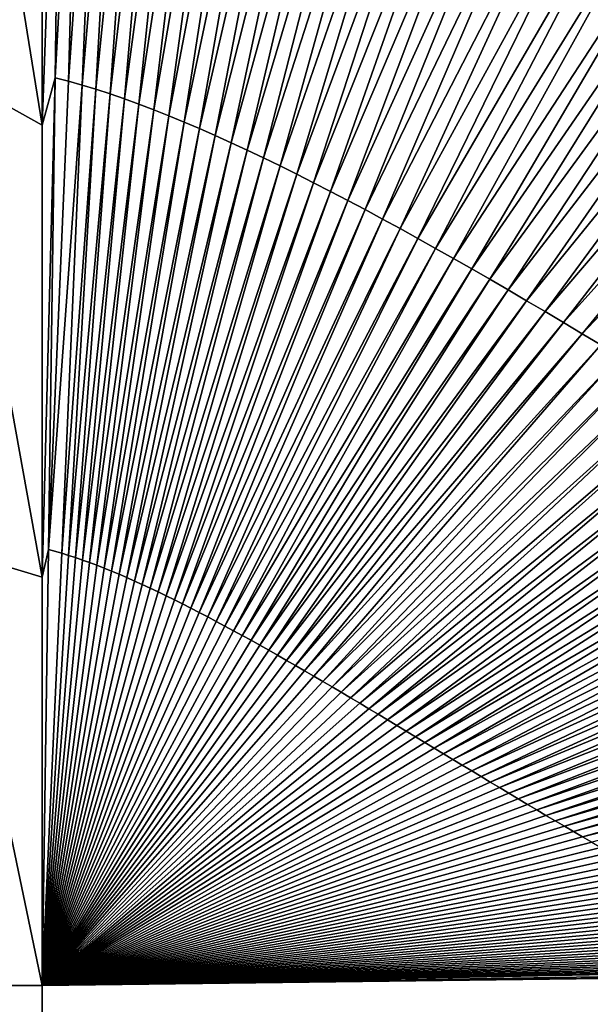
# Model space of a CAD drawing. Header units: millimetres. Extents: x -105 to 105, y -92 to 30.
# Tile 38 of 247: x 0.005 to 0.132, y -85.214 to -84.994. Entities that reach past the tile are written whole.
import ezdxf

# ---------------------------------------------------------------- set-up
doc = ezdxf.new("R2010")
doc.units = ezdxf.units.MM
doc.header["$LTSCALE"] = 59.53398
for name, color, linetype in [('32', 7, 'CONTINUOUS'), ('36', 7, 'CONTINUOUS'), ('37', 7, 'CONTINUOUS'), ('39', 7, 'CONTINUOUS'), ('48', 7, 'CONTINUOUS')]:
    doc.layers.add(name, color=color, linetype=linetype)

msp = doc.modelspace()

# ---------------------------------------------------------------- linework, layer by layer
at = {"layer": '32', "color": 7, "linetype": 'CONTINUOUS'}
for points in [[(-0.01016, -85.20935, 58.36323), (0.01016, -85.20935, 58.36323), (0.01016, -86.1747, 58.6053), (-0.01016, -85.20935, 58.36323)], [(-0.01016, -86.176, 58.60571), (-0.01016, -85.20935, 58.36323), (0.01016, -86.1747, 58.6053), (-0.01016, -86.176, 58.60571)]]:
    msp.add_3dface(points, dxfattribs=at)
at = {"layer": '36', "color": 7, "linetype": 'CONTINUOUS'}
for points in [[(0.42686, -86.17893, 58.61497), (0.01016, -86.19527, 58.61187), (0.19905, -85.20688, 58.3642), (0.42686, -86.17893, 58.61497)], [(0.19905, -85.20688, 58.3642), (0.01016, -86.19527, 58.61187), (0.19484, -85.207, 58.36416), (0.19905, -85.20688, 58.3642)], [(0.01016, -86.1747, 58.6053), (0.01016, -85.20935, 58.36323), (0.19484, -85.207, 58.36416), (0.01016, -86.1747, 58.6053)], [(0.01016, -86.19527, 58.61187), (0.01016, -86.1747, 58.6053), (0.19484, -85.207, 58.36416), (0.01016, -86.19527, 58.61187)]]:
    msp.add_3dface(points, dxfattribs=at)
at = {"layer": '37', "color": 7, "linetype": 'CONTINUOUS'}
for points in [[(0.01016, -84.90903, 58.31466), (0.01016, -85.01725, 58.33073), (-0.01016, -84.89169, 58.31258), (0.01016, -84.90903, 58.31466)], [(-0.01016, -84.89169, 58.31258), (0.01016, -85.01725, 58.33073), (-0.01016, -85.00596, 58.32919), (-0.01016, -84.89169, 58.31258)], [(0.01016, -85.01725, 58.33073), (0.01016, -85.11817, 58.34708), (-0.01016, -85.00596, 58.32919), (0.01016, -85.01725, 58.33073)], [(-0.01016, -85.00596, 58.32919), (0.01016, -85.11817, 58.34708), (-0.01016, -85.11205, 58.3461), (-0.01016, -85.00596, 58.32919)], [(0.01016, -85.20935, 58.36323), (-0.01016, -85.20935, 58.36323), (-0.01016, -85.11205, 58.3461), (0.01016, -85.20935, 58.36323)], [(0.01016, -85.11817, 58.34708), (0.01016, -85.20935, 58.36323), (-0.01016, -85.11205, 58.3461), (0.01016, -85.11817, 58.34708)]]:
    msp.add_3dface(points, dxfattribs=at)
at = {"layer": '39', "color": 7, "linetype": 'CONTINUOUS'}
for points in [[(0.01016, -85.01725, 58.33073), (0.01016, -84.90903, 58.31466), (0.01453, -84.89639, 58.31288), (0.01016, -85.01725, 58.33073)], [(0.01307, -85.00667, 58.3291), (0.01016, -85.01725, 58.33073), (0.01453, -84.89639, 58.31288), (0.01307, -85.00667, 58.3291)], [(0.01901, -84.89751, 58.31304), (0.01307, -85.00667, 58.3291), (0.01453, -84.89639, 58.31288), (0.01901, -84.89751, 58.31304)], [(0.01603, -85.00745, 58.32922), (0.01307, -85.00667, 58.3291), (0.01901, -84.89751, 58.31304), (0.01603, -85.00745, 58.32922)], [(0.02358, -84.89878, 58.31322), (0.01603, -85.00745, 58.32922), (0.01901, -84.89751, 58.31304), (0.02358, -84.89878, 58.31322)], [(0.01906, -85.00831, 58.32936), (0.01603, -85.00745, 58.32922), (0.02358, -84.89878, 58.31322), (0.01906, -85.00831, 58.32936)], [(0.02826, -84.90019, 58.31342), (0.01906, -85.00831, 58.32936), (0.02358, -84.89878, 58.31322), (0.02826, -84.90019, 58.31342)], [(0.02215, -85.00926, 58.32951), (0.01906, -85.00831, 58.32936), (0.02826, -84.90019, 58.31342), (0.02215, -85.00926, 58.32951)], [(0.03302, -84.90173, 58.31365), (0.02215, -85.00926, 58.32951), (0.02826, -84.90019, 58.31342), (0.03302, -84.90173, 58.31365)], [(0.0253, -85.01028, 58.32967), (0.02215, -85.00926, 58.32951), (0.03302, -84.90173, 58.31365), (0.0253, -85.01028, 58.32967)], [(0.03789, -84.90341, 58.31389), (0.0253, -85.01028, 58.32967), (0.03302, -84.90173, 58.31365), (0.03789, -84.90341, 58.31389)], [(0.0285, -85.01139, 58.32984), (0.0253, -85.01028, 58.32967), (0.03789, -84.90341, 58.31389), (0.0285, -85.01139, 58.32984)], [(0.04284, -84.90521, 58.31415), (0.0285, -85.01139, 58.32984), (0.03789, -84.90341, 58.31389), (0.04284, -84.90521, 58.31415)], [(0.03175, -85.01257, 58.33003), (0.0285, -85.01139, 58.32984), (0.04284, -84.90521, 58.31415), (0.03175, -85.01257, 58.33003)], [(0.04788, -84.90715, 58.31443), (0.03175, -85.01257, 58.33003), (0.04284, -84.90521, 58.31415), (0.04788, -84.90715, 58.31443)], [(0.03506, -85.01383, 58.33023), (0.03175, -85.01257, 58.33003), (0.04788, -84.90715, 58.31443), (0.03506, -85.01383, 58.33023)], [(0.053, -84.9092, 58.31473), (0.03506, -85.01383, 58.33023), (0.04788, -84.90715, 58.31443), (0.053, -84.9092, 58.31473)], [(0.03842, -85.01517, 58.33044), (0.03506, -85.01383, 58.33023), (0.053, -84.9092, 58.31473), (0.03842, -85.01517, 58.33044)], [(0.05821, -84.91137, 58.31505), (0.03842, -85.01517, 58.33044), (0.053, -84.9092, 58.31473), (0.05821, -84.91137, 58.31505)], [(0.04183, -85.01657, 58.33067), (0.03842, -85.01517, 58.33044), (0.05821, -84.91137, 58.31505), (0.04183, -85.01657, 58.33067)], [(0.06349, -84.91365, 58.31539), (0.04183, -85.01657, 58.33067), (0.05821, -84.91137, 58.31505), (0.06349, -84.91365, 58.31539)], [(0.04528, -85.01804, 58.3309), (0.04183, -85.01657, 58.33067), (0.06349, -84.91365, 58.31539), (0.04528, -85.01804, 58.3309)], [(0.06886, -84.91605, 58.31575), (0.04528, -85.01804, 58.3309), (0.06349, -84.91365, 58.31539), (0.06886, -84.91605, 58.31575)], [(0.04879, -85.01958, 58.33115), (0.04528, -85.01804, 58.3309), (0.06886, -84.91605, 58.31575), (0.04879, -85.01958, 58.33115)], [(0.07429, -84.91855, 58.31612), (0.04879, -85.01958, 58.33115), (0.06886, -84.91605, 58.31575), (0.07429, -84.91855, 58.31612)], [(0.05234, -85.02119, 58.33141), (0.04879, -85.01958, 58.33115), (0.07429, -84.91855, 58.31612), (0.05234, -85.02119, 58.33141)], [(0.0798, -84.92116, 58.31651), (0.05234, -85.02119, 58.33141), (0.07429, -84.91855, 58.31612), (0.0798, -84.92116, 58.31651)], [(0.05593, -85.02285, 58.33167), (0.05234, -85.02119, 58.33141), (0.0798, -84.92116, 58.31651), (0.05593, -85.02285, 58.33167)], [(0.08538, -84.92387, 58.31692), (0.05593, -85.02285, 58.33167), (0.0798, -84.92116, 58.31651), (0.08538, -84.92387, 58.31692)], [(0.05957, -85.02458, 58.33195), (0.05593, -85.02285, 58.33167), (0.08538, -84.92387, 58.31692), (0.05957, -85.02458, 58.33195)], [(0.09102, -84.92667, 58.31735), (0.05957, -85.02458, 58.33195), (0.08538, -84.92387, 58.31692), (0.09102, -84.92667, 58.31735)], [(0.06325, -85.02637, 58.33224), (0.05957, -85.02458, 58.33195), (0.09102, -84.92667, 58.31735), (0.06325, -85.02637, 58.33224)], [(0.09673, -84.92957, 58.31779), (0.06325, -85.02637, 58.33224), (0.09102, -84.92667, 58.31735), (0.09673, -84.92957, 58.31779)], [(0.06696, -85.02821, 58.33254), (0.06325, -85.02637, 58.33224), (0.09673, -84.92957, 58.31779), (0.06696, -85.02821, 58.33254)], [(0.1025, -84.93256, 58.31825), (0.06696, -85.02821, 58.33254), (0.09673, -84.92957, 58.31779), (0.1025, -84.93256, 58.31825)], [(0.07072, -85.03011, 58.33285), (0.06696, -85.02821, 58.33254), (0.1025, -84.93256, 58.31825), (0.07072, -85.03011, 58.33285)], [(0.10833, -84.93563, 58.31872), (0.07072, -85.03011, 58.33285), (0.1025, -84.93256, 58.31825), (0.10833, -84.93563, 58.31872)], [(0.07451, -85.03206, 58.33317), (0.07072, -85.03011, 58.33285), (0.10833, -84.93563, 58.31872), (0.07451, -85.03206, 58.33317)], [(0.11422, -84.93879, 58.31921), (0.07451, -85.03206, 58.33317), (0.10833, -84.93563, 58.31872), (0.11422, -84.93879, 58.31921)], [(0.07834, -85.03407, 58.3335), (0.07451, -85.03206, 58.33317), (0.11422, -84.93879, 58.31921), (0.07834, -85.03407, 58.3335)], [(0.12015, -84.94202, 58.31971), (0.07834, -85.03407, 58.3335), (0.11422, -84.93879, 58.31921), (0.12015, -84.94202, 58.31971)], [(0.0822, -85.03612, 58.33384), (0.07834, -85.03407, 58.3335), (0.12015, -84.94202, 58.31971), (0.0822, -85.03612, 58.33384)], [(0.12614, -84.94533, 58.32023), (0.0822, -85.03612, 58.33384), (0.12015, -84.94202, 58.31971), (0.12614, -84.94533, 58.32023)], [(0.0861, -85.03822, 58.33419), (0.0822, -85.03612, 58.33384), (0.12614, -84.94533, 58.32023), (0.0861, -85.03822, 58.33419)], [(0.13218, -84.94871, 58.32077), (0.0861, -85.03822, 58.33419), (0.12614, -84.94533, 58.32023), (0.13218, -84.94871, 58.32077)], [(0.09002, -85.04036, 58.33455), (0.0861, -85.03822, 58.33419), (0.13218, -84.94871, 58.32077), (0.09002, -85.04036, 58.33455)], [(0.13826, -84.95216, 58.32132), (0.09002, -85.04036, 58.33455), (0.13218, -84.94871, 58.32077), (0.13826, -84.95216, 58.32132)], [(0.09398, -85.04255, 58.33491), (0.09002, -85.04036, 58.33455), (0.13826, -84.95216, 58.32132), (0.09398, -85.04255, 58.33491)], [(0.14439, -84.95567, 58.32188), (0.09398, -85.04255, 58.33491), (0.13826, -84.95216, 58.32132), (0.14439, -84.95567, 58.32188)], [(0.09796, -85.04477, 58.33529), (0.09398, -85.04255, 58.33491), (0.14439, -84.95567, 58.32188), (0.09796, -85.04477, 58.33529)], [(0.15056, -84.95924, 58.32245), (0.09796, -85.04477, 58.33529), (0.14439, -84.95567, 58.32188), (0.15056, -84.95924, 58.32245)], [(0.10197, -85.04704, 58.33567), (0.09796, -85.04477, 58.33529), (0.15056, -84.95924, 58.32245), (0.10197, -85.04704, 58.33567)], [(0.15676, -84.96287, 58.32304), (0.10197, -85.04704, 58.33567), (0.15056, -84.95924, 58.32245), (0.15676, -84.96287, 58.32304)], [(0.10601, -85.04934, 58.33606), (0.10197, -85.04704, 58.33567), (0.15676, -84.96287, 58.32304), (0.10601, -85.04934, 58.33606)], [(0.163, -84.96655, 58.32364), (0.10601, -85.04934, 58.33606), (0.15676, -84.96287, 58.32304), (0.163, -84.96655, 58.32364)], [(0.11007, -85.05168, 58.33646), (0.10601, -85.04934, 58.33606), (0.163, -84.96655, 58.32364), (0.11007, -85.05168, 58.33646)], [(0.16928, -84.97029, 58.32426), (0.11007, -85.05168, 58.33646), (0.163, -84.96655, 58.32364), (0.16928, -84.97029, 58.32426)], [(0.11415, -85.05405, 58.33686), (0.11007, -85.05168, 58.33646), (0.16928, -84.97029, 58.32426), (0.11415, -85.05405, 58.33686)], [(0.17558, -84.97407, 58.32488), (0.11415, -85.05405, 58.33686), (0.16928, -84.97029, 58.32426), (0.17558, -84.97407, 58.32488)], [(0.11825, -85.05645, 58.33728), (0.11415, -85.05405, 58.33686), (0.17558, -84.97407, 58.32488), (0.11825, -85.05645, 58.33728)], [(0.18191, -84.9779, 58.32552), (0.11825, -85.05645, 58.33728), (0.17558, -84.97407, 58.32488), (0.18191, -84.9779, 58.32552)], [(0.12238, -85.05888, 58.3377), (0.11825, -85.05645, 58.33728), (0.18191, -84.9779, 58.32552), (0.12238, -85.05888, 58.3377)], [(0.18827, -84.98176, 58.32617), (0.12238, -85.05888, 58.3377), (0.18191, -84.9779, 58.32552), (0.18827, -84.98176, 58.32617)], [(0.12652, -85.06134, 58.33812), (0.12238, -85.05888, 58.3377), (0.18827, -84.98176, 58.32617), (0.12652, -85.06134, 58.33812)], [(0.19465, -84.98566, 58.32683), (0.12652, -85.06134, 58.33812), (0.18827, -84.98176, 58.32617), (0.19465, -84.98566, 58.32683)], [(0.13068, -85.06382, 58.33855), (0.12652, -85.06134, 58.33812), (0.19465, -84.98566, 58.32683), (0.13068, -85.06382, 58.33855)], [(0.20106, -84.9896, 58.32749), (0.13068, -85.06382, 58.33855), (0.19465, -84.98566, 58.32683), (0.20106, -84.9896, 58.32749)], [(0.13485, -85.06633, 58.33899), (0.13068, -85.06382, 58.33855), (0.20106, -84.9896, 58.32749), (0.13485, -85.06633, 58.33899)], [(0.01016, -85.11817, 58.34708), (0.01016, -85.01725, 58.33073), (0.01307, -85.00667, 58.3291), (0.01016, -85.11817, 58.34708)], [(0.01159, -85.11201, 58.34604), (0.01016, -85.11817, 58.34708), (0.01307, -85.00667, 58.3291), (0.01159, -85.11201, 58.34604)], [(0.01603, -85.00745, 58.32922), (0.01159, -85.11201, 58.34604), (0.01307, -85.00667, 58.3291), (0.01603, -85.00745, 58.32922)], [(0.01906, -85.00831, 58.32936), (0.01159, -85.11201, 58.34604), (0.01603, -85.00745, 58.32922), (0.01906, -85.00831, 58.32936)], [(0.01453, -85.11283, 58.34618), (0.01159, -85.11201, 58.34604), (0.01906, -85.00831, 58.32936), (0.01453, -85.11283, 58.34618)], [(0.02215, -85.00926, 58.32951), (0.01453, -85.11283, 58.34618), (0.01906, -85.00831, 58.32936), (0.02215, -85.00926, 58.32951)], [(0.01604, -85.1133, 58.34626), (0.01453, -85.11283, 58.34618), (0.02215, -85.00926, 58.32951), (0.01604, -85.1133, 58.34626)], [(0.0253, -85.01028, 58.32967), (0.01604, -85.1133, 58.34626), (0.02215, -85.00926, 58.32951), (0.0253, -85.01028, 58.32967)], [(0.01758, -85.11381, 58.34634), (0.01604, -85.1133, 58.34626), (0.0253, -85.01028, 58.32967), (0.01758, -85.11381, 58.34634)], [(0.0285, -85.01139, 58.32984), (0.01758, -85.11381, 58.34634), (0.0253, -85.01028, 58.32967), (0.0285, -85.01139, 58.32984)], [(0.01914, -85.11435, 58.34644), (0.01758, -85.11381, 58.34634), (0.0285, -85.01139, 58.32984), (0.01914, -85.11435, 58.34644)], [(0.03175, -85.01257, 58.33003), (0.01914, -85.11435, 58.34644), (0.0285, -85.01139, 58.32984), (0.03175, -85.01257, 58.33003)], [(0.02073, -85.11492, 58.34653), (0.01914, -85.11435, 58.34644), (0.03175, -85.01257, 58.33003), (0.02073, -85.11492, 58.34653)], [(0.03506, -85.01383, 58.33023), (0.02073, -85.11492, 58.34653), (0.03175, -85.01257, 58.33003), (0.03506, -85.01383, 58.33023)], [(0.02234, -85.11553, 58.34664), (0.02073, -85.11492, 58.34653), (0.03506, -85.01383, 58.33023), (0.02234, -85.11553, 58.34664)], [(0.03842, -85.01517, 58.33044), (0.02234, -85.11553, 58.34664), (0.03506, -85.01383, 58.33023), (0.03842, -85.01517, 58.33044)], [(0.02398, -85.11617, 58.34675), (0.02234, -85.11553, 58.34664), (0.03842, -85.01517, 58.33044), (0.02398, -85.11617, 58.34675)], [(0.04183, -85.01657, 58.33067), (0.02398, -85.11617, 58.34675), (0.03842, -85.01517, 58.33044), (0.04183, -85.01657, 58.33067)], [(0.02564, -85.11684, 58.34686), (0.02398, -85.11617, 58.34675), (0.04183, -85.01657, 58.33067), (0.02564, -85.11684, 58.34686)], [(0.04528, -85.01804, 58.3309), (0.02564, -85.11684, 58.34686), (0.04183, -85.01657, 58.33067), (0.04528, -85.01804, 58.3309)], [(0.02732, -85.11754, 58.34698), (0.02564, -85.11684, 58.34686), (0.04528, -85.01804, 58.3309), (0.02732, -85.11754, 58.34698)], [(0.04879, -85.01958, 58.33115), (0.02732, -85.11754, 58.34698), (0.04528, -85.01804, 58.3309), (0.04879, -85.01958, 58.33115)], [(0.02902, -85.11827, 58.34711), (0.02732, -85.11754, 58.34698), (0.04879, -85.01958, 58.33115), (0.02902, -85.11827, 58.34711)], [(0.05234, -85.02119, 58.33141), (0.02902, -85.11827, 58.34711), (0.04879, -85.01958, 58.33115), (0.05234, -85.02119, 58.33141)], [(0.03074, -85.11903, 58.34724), (0.02902, -85.11827, 58.34711), (0.05234, -85.02119, 58.33141), (0.03074, -85.11903, 58.34724)], [(0.05593, -85.02285, 58.33167), (0.03074, -85.11903, 58.34724), (0.05234, -85.02119, 58.33141), (0.05593, -85.02285, 58.33167)], [(0.03249, -85.11982, 58.34738), (0.03074, -85.11903, 58.34724), (0.05593, -85.02285, 58.33167), (0.03249, -85.11982, 58.34738)], [(0.05957, -85.02458, 58.33195), (0.03249, -85.11982, 58.34738), (0.05593, -85.02285, 58.33167), (0.05957, -85.02458, 58.33195)], [(0.03425, -85.12064, 58.34752), (0.03249, -85.11982, 58.34738), (0.05957, -85.02458, 58.33195), (0.03425, -85.12064, 58.34752)], [(0.06325, -85.02637, 58.33224), (0.03425, -85.12064, 58.34752), (0.05957, -85.02458, 58.33195), (0.06325, -85.02637, 58.33224)], [(0.03604, -85.12148, 58.34767), (0.03425, -85.12064, 58.34752), (0.06325, -85.02637, 58.33224), (0.03604, -85.12148, 58.34767)], [(0.06696, -85.02821, 58.33254), (0.03604, -85.12148, 58.34767), (0.06325, -85.02637, 58.33224), (0.06696, -85.02821, 58.33254)], [(0.03784, -85.12235, 58.34782), (0.03604, -85.12148, 58.34767), (0.06696, -85.02821, 58.33254), (0.03784, -85.12235, 58.34782)], [(0.07072, -85.03011, 58.33285), (0.03784, -85.12235, 58.34782), (0.06696, -85.02821, 58.33254), (0.07072, -85.03011, 58.33285)], [(0.03966, -85.12324, 58.34797), (0.03784, -85.12235, 58.34782), (0.07072, -85.03011, 58.33285), (0.03966, -85.12324, 58.34797)], [(0.07451, -85.03206, 58.33317), (0.03966, -85.12324, 58.34797), (0.07072, -85.03011, 58.33285), (0.07451, -85.03206, 58.33317)], [(0.0415, -85.12416, 58.34813), (0.03966, -85.12324, 58.34797), (0.07451, -85.03206, 58.33317), (0.0415, -85.12416, 58.34813)], [(0.07834, -85.03407, 58.3335), (0.0415, -85.12416, 58.34813), (0.07451, -85.03206, 58.33317), (0.07834, -85.03407, 58.3335)], [(0.04335, -85.1251, 58.3483), (0.0415, -85.12416, 58.34813), (0.07834, -85.03407, 58.3335), (0.04335, -85.1251, 58.3483)], [(0.0822, -85.03612, 58.33384), (0.04335, -85.1251, 58.3483), (0.07834, -85.03407, 58.3335), (0.0822, -85.03612, 58.33384)], [(0.04522, -85.12606, 58.34847), (0.04335, -85.1251, 58.3483), (0.0822, -85.03612, 58.33384), (0.04522, -85.12606, 58.34847)], [(0.0861, -85.03822, 58.33419), (0.04522, -85.12606, 58.34847), (0.0822, -85.03612, 58.33384), (0.0861, -85.03822, 58.33419)], [(0.04711, -85.12705, 58.34864), (0.04522, -85.12606, 58.34847), (0.0861, -85.03822, 58.33419), (0.04711, -85.12705, 58.34864)], [(0.09002, -85.04036, 58.33455), (0.04711, -85.12705, 58.34864), (0.0861, -85.03822, 58.33419), (0.09002, -85.04036, 58.33455)], [(0.04901, -85.12806, 58.34882), (0.04711, -85.12705, 58.34864), (0.09002, -85.04036, 58.33455), (0.04901, -85.12806, 58.34882)], [(0.09398, -85.04255, 58.33491), (0.04901, -85.12806, 58.34882), (0.09002, -85.04036, 58.33455), (0.09398, -85.04255, 58.33491)], [(0.05093, -85.12908, 58.349), (0.04901, -85.12806, 58.34882), (0.09398, -85.04255, 58.33491), (0.05093, -85.12908, 58.349)], [(0.09796, -85.04477, 58.33529), (0.05093, -85.12908, 58.349), (0.09398, -85.04255, 58.33491), (0.09796, -85.04477, 58.33529)], [(0.05286, -85.13013, 58.34918), (0.05093, -85.12908, 58.349), (0.09796, -85.04477, 58.33529), (0.05286, -85.13013, 58.34918)], [(0.10197, -85.04704, 58.33567), (0.05286, -85.13013, 58.34918), (0.09796, -85.04477, 58.33529), (0.10197, -85.04704, 58.33567)], [(0.0548, -85.13119, 58.34937), (0.05286, -85.13013, 58.34918), (0.10197, -85.04704, 58.33567), (0.0548, -85.13119, 58.34937)], [(0.10601, -85.04934, 58.33606), (0.0548, -85.13119, 58.34937), (0.10197, -85.04704, 58.33567), (0.10601, -85.04934, 58.33606)], [(0.05676, -85.13227, 58.34956), (0.0548, -85.13119, 58.34937), (0.10601, -85.04934, 58.33606), (0.05676, -85.13227, 58.34956)], [(0.11007, -85.05168, 58.33646), (0.05676, -85.13227, 58.34956), (0.10601, -85.04934, 58.33606), (0.11007, -85.05168, 58.33646)], [(0.05873, -85.13337, 58.34976), (0.05676, -85.13227, 58.34956), (0.11007, -85.05168, 58.33646), (0.05873, -85.13337, 58.34976)], [(0.11415, -85.05405, 58.33686), (0.05873, -85.13337, 58.34976), (0.11007, -85.05168, 58.33646), (0.11415, -85.05405, 58.33686)], [(0.06071, -85.13448, 58.34995), (0.05873, -85.13337, 58.34976), (0.11415, -85.05405, 58.33686), (0.06071, -85.13448, 58.34995)], [(0.11825, -85.05645, 58.33728), (0.06071, -85.13448, 58.34995), (0.11415, -85.05405, 58.33686), (0.11825, -85.05645, 58.33728)], [(0.0627, -85.13561, 58.35016), (0.06071, -85.13448, 58.34995), (0.11825, -85.05645, 58.33728), (0.0627, -85.13561, 58.35016)], [(0.12238, -85.05888, 58.3377), (0.0627, -85.13561, 58.35016), (0.11825, -85.05645, 58.33728), (0.12238, -85.05888, 58.3377)], [(0.0647, -85.13675, 58.35036), (0.0627, -85.13561, 58.35016), (0.12238, -85.05888, 58.3377), (0.0647, -85.13675, 58.35036)], [(0.12652, -85.06134, 58.33812), (0.0647, -85.13675, 58.35036), (0.12238, -85.05888, 58.3377), (0.12652, -85.06134, 58.33812)], [(0.06671, -85.13791, 58.35057), (0.0647, -85.13675, 58.35036), (0.12652, -85.06134, 58.33812), (0.06671, -85.13791, 58.35057)], [(0.13068, -85.06382, 58.33855), (0.06671, -85.13791, 58.35057), (0.12652, -85.06134, 58.33812), (0.13068, -85.06382, 58.33855)], [(0.06873, -85.13908, 58.35078), (0.06671, -85.13791, 58.35057), (0.13068, -85.06382, 58.33855), (0.06873, -85.13908, 58.35078)], [(0.13485, -85.06633, 58.33899), (0.06873, -85.13908, 58.35078), (0.13068, -85.06382, 58.33855), (0.13485, -85.06633, 58.33899)], [(0.07076, -85.14026, 58.35099), (0.06873, -85.13908, 58.35078), (0.13485, -85.06633, 58.33899), (0.07076, -85.14026, 58.35099)], [(0.13904, -85.06886, 58.33944), (0.07076, -85.14026, 58.35099), (0.13485, -85.06633, 58.33899), (0.13904, -85.06886, 58.33944)], [(0.0728, -85.14145, 58.35121), (0.07076, -85.14026, 58.35099), (0.13904, -85.06886, 58.33944), (0.0728, -85.14145, 58.35121)], [(0.14324, -85.0714, 58.33988), (0.0728, -85.14145, 58.35121), (0.13904, -85.06886, 58.33944), (0.14324, -85.0714, 58.33988)], [(0.07484, -85.14265, 58.35142), (0.0728, -85.14145, 58.35121), (0.14324, -85.0714, 58.33988), (0.07484, -85.14265, 58.35142)], [(0.14746, -85.07397, 58.34034), (0.07484, -85.14265, 58.35142), (0.14324, -85.0714, 58.33988), (0.14746, -85.07397, 58.34034)], [(0.0769, -85.14387, 58.35164), (0.07484, -85.14265, 58.35142), (0.14746, -85.07397, 58.34034), (0.0769, -85.14387, 58.35164)], [(0.15168, -85.07655, 58.3408), (0.0769, -85.14387, 58.35164), (0.14746, -85.07397, 58.34034), (0.15168, -85.07655, 58.3408)], [(0.07895, -85.14509, 58.35187), (0.0769, -85.14387, 58.35164), (0.15168, -85.07655, 58.3408), (0.07895, -85.14509, 58.35187)], [(0.15591, -85.07915, 58.34126), (0.07895, -85.14509, 58.35187), (0.15168, -85.07655, 58.3408), (0.15591, -85.07915, 58.34126)], [(0.08102, -85.14631, 58.35209), (0.07895, -85.14509, 58.35187), (0.15591, -85.07915, 58.34126), (0.08102, -85.14631, 58.35209)], [(0.16015, -85.08175, 58.34173), (0.08102, -85.14631, 58.35209), (0.15591, -85.07915, 58.34126), (0.16015, -85.08175, 58.34173)], [(0.08308, -85.14755, 58.35232), (0.08102, -85.14631, 58.35209), (0.16015, -85.08175, 58.34173), (0.08308, -85.14755, 58.35232)], [(0.1644, -85.08437, 58.34221), (0.08308, -85.14755, 58.35232), (0.16015, -85.08175, 58.34173), (0.1644, -85.08437, 58.34221)], [(0.08516, -85.14879, 58.35254), (0.08308, -85.14755, 58.35232), (0.1644, -85.08437, 58.34221), (0.08516, -85.14879, 58.35254)], [(0.16865, -85.08699, 58.34268), (0.08516, -85.14879, 58.35254), (0.1644, -85.08437, 58.34221), (0.16865, -85.08699, 58.34268)], [(0.08723, -85.15004, 58.35277), (0.08516, -85.14879, 58.35254), (0.16865, -85.08699, 58.34268), (0.08723, -85.15004, 58.35277)], [(0.17291, -85.08963, 58.34317), (0.08723, -85.15004, 58.35277), (0.16865, -85.08699, 58.34268), (0.17291, -85.08963, 58.34317)], [(0.08931, -85.15129, 58.353), (0.08723, -85.15004, 58.35277), (0.17291, -85.08963, 58.34317), (0.08931, -85.15129, 58.353)], [(0.17717, -85.09226, 58.34365), (0.08931, -85.15129, 58.353), (0.17291, -85.08963, 58.34317), (0.17717, -85.09226, 58.34365)], [(0.0914, -85.15255, 58.35324), (0.08931, -85.15129, 58.353), (0.17717, -85.09226, 58.34365), (0.0914, -85.15255, 58.35324)], [(0.18142, -85.0949, 58.34414), (0.0914, -85.15255, 58.35324), (0.17717, -85.09226, 58.34365), (0.18142, -85.0949, 58.34414)], [(0.09348, -85.15381, 58.35347), (0.0914, -85.15255, 58.35324), (0.18142, -85.0949, 58.34414), (0.09348, -85.15381, 58.35347)], [(0.18568, -85.09754, 58.34463), (0.09348, -85.15381, 58.35347), (0.18142, -85.0949, 58.34414), (0.18568, -85.09754, 58.34463)], [(0.09557, -85.15507, 58.3537), (0.09348, -85.15381, 58.35347), (0.18568, -85.09754, 58.34463), (0.09557, -85.15507, 58.3537)], [(0.18994, -85.10018, 58.34512), (0.09557, -85.15507, 58.3537), (0.18568, -85.09754, 58.34463), (0.18994, -85.10018, 58.34512)], [(0.09765, -85.15633, 58.35394), (0.09557, -85.15507, 58.3537), (0.18994, -85.10018, 58.34512), (0.09765, -85.15633, 58.35394)], [(0.1942, -85.10282, 58.34562), (0.09765, -85.15633, 58.35394), (0.18994, -85.10018, 58.34512), (0.1942, -85.10282, 58.34562)], [(0.09974, -85.1576, 58.35418), (0.09765, -85.15633, 58.35394), (0.1942, -85.10282, 58.34562), (0.09974, -85.1576, 58.35418)], [(0.19845, -85.10545, 58.34611), (0.09974, -85.1576, 58.35418), (0.1942, -85.10282, 58.34562), (0.19845, -85.10545, 58.34611)], [(0.10183, -85.15886, 58.35441), (0.09974, -85.1576, 58.35418), (0.19845, -85.10545, 58.34611), (0.10183, -85.15886, 58.35441)], [(0.2027, -85.10808, 58.34661), (0.10183, -85.15886, 58.35441), (0.19845, -85.10545, 58.34611), (0.2027, -85.10808, 58.34661)], [(0.10392, -85.16013, 58.35465), (0.10183, -85.15886, 58.35441), (0.2027, -85.10808, 58.34661), (0.10392, -85.16013, 58.35465)], [(0.20694, -85.1107, 58.34711), (0.10392, -85.16013, 58.35465), (0.2027, -85.10808, 58.34661), (0.20694, -85.1107, 58.34711)], [(0.10601, -85.16139, 58.35489), (0.10392, -85.16013, 58.35465), (0.20694, -85.1107, 58.34711), (0.10601, -85.16139, 58.35489)], [(0.21117, -85.11331, 58.34761), (0.10601, -85.16139, 58.35489), (0.20694, -85.1107, 58.34711), (0.21117, -85.11331, 58.34761)], [(0.01016, -85.20935, 58.36323), (0.01016, -85.11817, 58.34708), (0.01159, -85.11201, 58.34604), (0.01016, -85.20935, 58.36323)], [(0.01453, -85.11283, 58.34618), (0.01016, -85.20935, 58.36323), (0.01159, -85.11201, 58.34604), (0.01453, -85.11283, 58.34618)], [(0.01604, -85.1133, 58.34626), (0.01016, -85.20935, 58.36323), (0.01453, -85.11283, 58.34618), (0.01604, -85.1133, 58.34626)], [(0.01758, -85.11381, 58.34634), (0.01016, -85.20935, 58.36323), (0.01604, -85.1133, 58.34626), (0.01758, -85.11381, 58.34634)], [(0.01914, -85.11435, 58.34644), (0.01016, -85.20935, 58.36323), (0.01758, -85.11381, 58.34634), (0.01914, -85.11435, 58.34644)], [(0.10809, -85.16265, 58.35513), (0.10601, -85.16139, 58.35489), (0.21117, -85.11331, 58.34761), (0.10809, -85.16265, 58.35513)], [(0.2154, -85.11591, 58.34812), (0.10809, -85.16265, 58.35513), (0.21117, -85.11331, 58.34761), (0.2154, -85.11591, 58.34812)], [(0.02073, -85.11492, 58.34653), (0.01016, -85.20935, 58.36323), (0.01914, -85.11435, 58.34644), (0.02073, -85.11492, 58.34653)], [(0.02234, -85.11553, 58.34664), (0.01016, -85.20935, 58.36323), (0.02073, -85.11492, 58.34653), (0.02234, -85.11553, 58.34664)], [(0.02398, -85.11617, 58.34675), (0.01016, -85.20935, 58.36323), (0.02234, -85.11553, 58.34664), (0.02398, -85.11617, 58.34675)], [(0.11017, -85.16391, 58.35537), (0.10809, -85.16265, 58.35513), (0.2154, -85.11591, 58.34812), (0.11017, -85.16391, 58.35537)], [(0.21962, -85.11849, 58.34862), (0.11017, -85.16391, 58.35537), (0.2154, -85.11591, 58.34812), (0.21962, -85.11849, 58.34862)], [(0.02564, -85.11684, 58.34686), (0.01016, -85.20935, 58.36323), (0.02398, -85.11617, 58.34675), (0.02564, -85.11684, 58.34686)], [(0.02732, -85.11754, 58.34698), (0.01016, -85.20935, 58.36323), (0.02564, -85.11684, 58.34686), (0.02732, -85.11754, 58.34698)], [(0.02902, -85.11827, 58.34711), (0.01016, -85.20935, 58.36323), (0.02732, -85.11754, 58.34698), (0.02902, -85.11827, 58.34711)], [(0.03074, -85.11903, 58.34724), (0.01016, -85.20935, 58.36323), (0.02902, -85.11827, 58.34711), (0.03074, -85.11903, 58.34724)], [(0.03249, -85.11982, 58.34738), (0.01016, -85.20935, 58.36323), (0.03074, -85.11903, 58.34724), (0.03249, -85.11982, 58.34738)], [(0.03425, -85.12064, 58.34752), (0.01016, -85.20935, 58.36323), (0.03249, -85.11982, 58.34738), (0.03425, -85.12064, 58.34752)], [(0.11225, -85.16516, 58.3556), (0.11017, -85.16391, 58.35537), (0.21962, -85.11849, 58.34862), (0.11225, -85.16516, 58.3556)], [(0.22382, -85.12106, 58.34912), (0.11225, -85.16516, 58.3556), (0.21962, -85.11849, 58.34862), (0.22382, -85.12106, 58.34912)], [(0.03604, -85.12148, 58.34767), (0.01016, -85.20935, 58.36323), (0.03425, -85.12064, 58.34752), (0.03604, -85.12148, 58.34767)], [(0.03784, -85.12235, 58.34782), (0.01016, -85.20935, 58.36323), (0.03604, -85.12148, 58.34767), (0.03784, -85.12235, 58.34782)], [(0.03966, -85.12324, 58.34797), (0.01016, -85.20935, 58.36323), (0.03784, -85.12235, 58.34782), (0.03966, -85.12324, 58.34797)], [(0.11433, -85.16641, 58.35584), (0.11225, -85.16516, 58.3556), (0.22382, -85.12106, 58.34912), (0.11433, -85.16641, 58.35584)], [(0.22801, -85.12362, 58.34962), (0.11433, -85.16641, 58.35584), (0.22382, -85.12106, 58.34912), (0.22801, -85.12362, 58.34962)], [(0.0415, -85.12416, 58.34813), (0.01016, -85.20935, 58.36323), (0.03966, -85.12324, 58.34797), (0.0415, -85.12416, 58.34813)], [(0.04335, -85.1251, 58.3483), (0.01016, -85.20935, 58.36323), (0.0415, -85.12416, 58.34813), (0.04335, -85.1251, 58.3483)], [(0.1164, -85.16766, 58.35608), (0.11433, -85.16641, 58.35584), (0.22801, -85.12362, 58.34962), (0.1164, -85.16766, 58.35608)], [(0.2322, -85.12615, 58.35012), (0.1164, -85.16766, 58.35608), (0.22801, -85.12362, 58.34962), (0.2322, -85.12615, 58.35012)], [(0.04522, -85.12606, 58.34847), (0.01016, -85.20935, 58.36323), (0.04335, -85.1251, 58.3483), (0.04522, -85.12606, 58.34847)], [(0.04711, -85.12705, 58.34864), (0.01016, -85.20935, 58.36323), (0.04522, -85.12606, 58.34847), (0.04711, -85.12705, 58.34864)], [(0.11847, -85.16889, 58.35632), (0.1164, -85.16766, 58.35608), (0.2322, -85.12615, 58.35012), (0.11847, -85.16889, 58.35632)], [(0.23636, -85.12867, 58.35063), (0.11847, -85.16889, 58.35632), (0.2322, -85.12615, 58.35012), (0.23636, -85.12867, 58.35063)], [(0.04901, -85.12806, 58.34882), (0.01016, -85.20935, 58.36323), (0.04711, -85.12705, 58.34864), (0.04901, -85.12806, 58.34882)], [(0.05093, -85.12908, 58.349), (0.01016, -85.20935, 58.36323), (0.04901, -85.12806, 58.34882), (0.05093, -85.12908, 58.349)], [(0.05286, -85.13013, 58.34918), (0.01016, -85.20935, 58.36323), (0.05093, -85.12908, 58.349), (0.05286, -85.13013, 58.34918)], [(0.12053, -85.17013, 58.35656), (0.11847, -85.16889, 58.35632), (0.23636, -85.12867, 58.35063), (0.12053, -85.17013, 58.35656)], [(0.24051, -85.13117, 58.35113), (0.12053, -85.17013, 58.35656), (0.23636, -85.12867, 58.35063), (0.24051, -85.13117, 58.35113)], [(0.0548, -85.13119, 58.34937), (0.01016, -85.20935, 58.36323), (0.05286, -85.13013, 58.34918), (0.0548, -85.13119, 58.34937)], [(0.05676, -85.13227, 58.34956), (0.01016, -85.20935, 58.36323), (0.0548, -85.13119, 58.34937), (0.05676, -85.13227, 58.34956)], [(0.12259, -85.17135, 58.35679), (0.12053, -85.17013, 58.35656), (0.24051, -85.13117, 58.35113), (0.12259, -85.17135, 58.35679)], [(0.24465, -85.13364, 58.35162), (0.12259, -85.17135, 58.35679), (0.24051, -85.13117, 58.35113), (0.24465, -85.13364, 58.35162)], [(0.05873, -85.13337, 58.34976), (0.01016, -85.20935, 58.36323), (0.05676, -85.13227, 58.34956), (0.05873, -85.13337, 58.34976)], [(0.06071, -85.13448, 58.34995), (0.01016, -85.20935, 58.36323), (0.05873, -85.13337, 58.34976), (0.06071, -85.13448, 58.34995)], [(0.0627, -85.13561, 58.35016), (0.01016, -85.20935, 58.36323), (0.06071, -85.13448, 58.34995), (0.0627, -85.13561, 58.35016)], [(0.0647, -85.13675, 58.35036), (0.01016, -85.20935, 58.36323), (0.0627, -85.13561, 58.35016), (0.0647, -85.13675, 58.35036)], [(0.12465, -85.17257, 58.35703), (0.12259, -85.17135, 58.35679), (0.24465, -85.13364, 58.35162), (0.12465, -85.17257, 58.35703)], [(0.24877, -85.13609, 58.35212), (0.12465, -85.17257, 58.35703), (0.24465, -85.13364, 58.35162), (0.24877, -85.13609, 58.35212)], [(0.06671, -85.13791, 58.35057), (0.01016, -85.20935, 58.36323), (0.0647, -85.13675, 58.35036), (0.06671, -85.13791, 58.35057)], [(0.06873, -85.13908, 58.35078), (0.01016, -85.20935, 58.36323), (0.06671, -85.13791, 58.35057), (0.06873, -85.13908, 58.35078)], [(0.12669, -85.17378, 58.35726), (0.12465, -85.17257, 58.35703), (0.24877, -85.13609, 58.35212), (0.12669, -85.17378, 58.35726)], [(0.25287, -85.13851, 58.35261), (0.12669, -85.17378, 58.35726), (0.24877, -85.13609, 58.35212), (0.25287, -85.13851, 58.35261)], [(0.07076, -85.14026, 58.35099), (0.01016, -85.20935, 58.36323), (0.06873, -85.13908, 58.35078), (0.07076, -85.14026, 58.35099)], [(0.12873, -85.17497, 58.3575), (0.12669, -85.17378, 58.35726), (0.25287, -85.13851, 58.35261), (0.12873, -85.17497, 58.3575)], [(0.25695, -85.14091, 58.35311), (0.12873, -85.17497, 58.3575), (0.25287, -85.13851, 58.35261), (0.25695, -85.14091, 58.35311)], [(0.0728, -85.14145, 58.35121), (0.01016, -85.20935, 58.36323), (0.07076, -85.14026, 58.35099), (0.0728, -85.14145, 58.35121)], [(0.07484, -85.14265, 58.35142), (0.01016, -85.20935, 58.36323), (0.0728, -85.14145, 58.35121), (0.07484, -85.14265, 58.35142)], [(0.13076, -85.17616, 58.35773), (0.12873, -85.17497, 58.3575), (0.25695, -85.14091, 58.35311), (0.13076, -85.17616, 58.35773)], [(0.26101, -85.14328, 58.3536), (0.13076, -85.17616, 58.35773), (0.25695, -85.14091, 58.35311), (0.26101, -85.14328, 58.3536)], [(0.0769, -85.14387, 58.35164), (0.01016, -85.20935, 58.36323), (0.07484, -85.14265, 58.35142), (0.0769, -85.14387, 58.35164)], [(0.07895, -85.14509, 58.35187), (0.01016, -85.20935, 58.36323), (0.0769, -85.14387, 58.35164), (0.07895, -85.14509, 58.35187)], [(0.13279, -85.17734, 58.35796), (0.13076, -85.17616, 58.35773), (0.26101, -85.14328, 58.3536), (0.13279, -85.17734, 58.35796)], [(0.08102, -85.14631, 58.35209), (0.01016, -85.20935, 58.36323), (0.07895, -85.14509, 58.35187), (0.08102, -85.14631, 58.35209)], [(0.08308, -85.14755, 58.35232), (0.01016, -85.20935, 58.36323), (0.08102, -85.14631, 58.35209), (0.08308, -85.14755, 58.35232)], [(0.08516, -85.14879, 58.35254), (0.01016, -85.20935, 58.36323), (0.08308, -85.14755, 58.35232), (0.08516, -85.14879, 58.35254)], [(0.08723, -85.15004, 58.35277), (0.01016, -85.20935, 58.36323), (0.08516, -85.14879, 58.35254), (0.08723, -85.15004, 58.35277)], [(0.08931, -85.15129, 58.353), (0.01016, -85.20935, 58.36323), (0.08723, -85.15004, 58.35277), (0.08931, -85.15129, 58.353)], [(0.0914, -85.15255, 58.35324), (0.01016, -85.20935, 58.36323), (0.08931, -85.15129, 58.353), (0.0914, -85.15255, 58.35324)], [(0.09348, -85.15381, 58.35347), (0.01016, -85.20935, 58.36323), (0.0914, -85.15255, 58.35324), (0.09348, -85.15381, 58.35347)], [(0.09557, -85.15507, 58.3537), (0.01016, -85.20935, 58.36323), (0.09348, -85.15381, 58.35347), (0.09557, -85.15507, 58.3537)], [(0.09765, -85.15633, 58.35394), (0.01016, -85.20935, 58.36323), (0.09557, -85.15507, 58.3537), (0.09765, -85.15633, 58.35394)], [(0.09974, -85.1576, 58.35418), (0.01016, -85.20935, 58.36323), (0.09765, -85.15633, 58.35394), (0.09974, -85.1576, 58.35418)], [(0.10183, -85.15886, 58.35441), (0.01016, -85.20935, 58.36323), (0.09974, -85.1576, 58.35418), (0.10183, -85.15886, 58.35441)], [(0.10392, -85.16013, 58.35465), (0.01016, -85.20935, 58.36323), (0.10183, -85.15886, 58.35441), (0.10392, -85.16013, 58.35465)], [(0.10601, -85.16139, 58.35489), (0.01016, -85.20935, 58.36323), (0.10392, -85.16013, 58.35465), (0.10601, -85.16139, 58.35489)], [(0.10809, -85.16265, 58.35513), (0.01016, -85.20935, 58.36323), (0.10601, -85.16139, 58.35489), (0.10809, -85.16265, 58.35513)], [(0.11017, -85.16391, 58.35537), (0.01016, -85.20935, 58.36323), (0.10809, -85.16265, 58.35513), (0.11017, -85.16391, 58.35537)], [(0.11225, -85.16516, 58.3556), (0.01016, -85.20935, 58.36323), (0.11017, -85.16391, 58.35537), (0.11225, -85.16516, 58.3556)], [(0.11433, -85.16641, 58.35584), (0.01016, -85.20935, 58.36323), (0.11225, -85.16516, 58.3556), (0.11433, -85.16641, 58.35584)], [(0.1164, -85.16766, 58.35608), (0.01016, -85.20935, 58.36323), (0.11433, -85.16641, 58.35584), (0.1164, -85.16766, 58.35608)], [(0.11847, -85.16889, 58.35632), (0.01016, -85.20935, 58.36323), (0.1164, -85.16766, 58.35608), (0.11847, -85.16889, 58.35632)], [(0.12053, -85.17013, 58.35656), (0.01016, -85.20935, 58.36323), (0.11847, -85.16889, 58.35632), (0.12053, -85.17013, 58.35656)], [(0.12259, -85.17135, 58.35679), (0.01016, -85.20935, 58.36323), (0.12053, -85.17013, 58.35656), (0.12259, -85.17135, 58.35679)], [(0.12465, -85.17257, 58.35703), (0.01016, -85.20935, 58.36323), (0.12259, -85.17135, 58.35679), (0.12465, -85.17257, 58.35703)], [(0.12669, -85.17378, 58.35726), (0.01016, -85.20935, 58.36323), (0.12465, -85.17257, 58.35703), (0.12669, -85.17378, 58.35726)], [(0.12873, -85.17497, 58.3575), (0.01016, -85.20935, 58.36323), (0.12669, -85.17378, 58.35726), (0.12873, -85.17497, 58.3575)], [(0.13076, -85.17616, 58.35773), (0.01016, -85.20935, 58.36323), (0.12873, -85.17497, 58.3575), (0.13076, -85.17616, 58.35773)], [(0.13279, -85.17734, 58.35796), (0.01016, -85.20935, 58.36323), (0.13076, -85.17616, 58.35773), (0.13279, -85.17734, 58.35796)], [(0.1348, -85.1785, 58.35819), (0.01016, -85.20935, 58.36323), (0.13279, -85.17734, 58.35796), (0.1348, -85.1785, 58.35819)], [(0.13681, -85.17966, 58.35842), (0.01016, -85.20935, 58.36323), (0.1348, -85.1785, 58.35819), (0.13681, -85.17966, 58.35842)], [(0.1388, -85.1808, 58.35864), (0.01016, -85.20935, 58.36323), (0.13681, -85.17966, 58.35842), (0.1388, -85.1808, 58.35864)], [(0.14079, -85.18192, 58.35887), (0.01016, -85.20935, 58.36323), (0.1388, -85.1808, 58.35864), (0.14079, -85.18192, 58.35887)], [(0.14277, -85.18303, 58.35909), (0.01016, -85.20935, 58.36323), (0.14079, -85.18192, 58.35887), (0.14277, -85.18303, 58.35909)], [(0.14473, -85.18413, 58.35931), (0.01016, -85.20935, 58.36323), (0.14277, -85.18303, 58.35909), (0.14473, -85.18413, 58.35931)], [(0.14669, -85.18521, 58.35952), (0.01016, -85.20935, 58.36323), (0.14473, -85.18413, 58.35931), (0.14669, -85.18521, 58.35952)], [(0.14863, -85.18627, 58.35974), (0.01016, -85.20935, 58.36323), (0.14669, -85.18521, 58.35952), (0.14863, -85.18627, 58.35974)], [(0.15056, -85.18731, 58.35995), (0.01016, -85.20935, 58.36323), (0.14863, -85.18627, 58.35974), (0.15056, -85.18731, 58.35995)], [(0.15248, -85.18834, 58.36016), (0.01016, -85.20935, 58.36323), (0.15056, -85.18731, 58.35995), (0.15248, -85.18834, 58.36016)], [(0.15438, -85.18935, 58.36036), (0.01016, -85.20935, 58.36323), (0.15248, -85.18834, 58.36016), (0.15438, -85.18935, 58.36036)], [(0.15627, -85.19034, 58.36057), (0.01016, -85.20935, 58.36323), (0.15438, -85.18935, 58.36036), (0.15627, -85.19034, 58.36057)], [(0.15814, -85.1913, 58.36077), (0.01016, -85.20935, 58.36323), (0.15627, -85.19034, 58.36057), (0.15814, -85.1913, 58.36077)], [(0.16, -85.19225, 58.36096), (0.01016, -85.20935, 58.36323), (0.15814, -85.1913, 58.36077), (0.16, -85.19225, 58.36096)], [(0.16185, -85.19318, 58.36115), (0.01016, -85.20935, 58.36323), (0.16, -85.19225, 58.36096), (0.16185, -85.19318, 58.36115)], [(0.16367, -85.19408, 58.36134), (0.01016, -85.20935, 58.36323), (0.16185, -85.19318, 58.36115), (0.16367, -85.19408, 58.36134)], [(0.16549, -85.19496, 58.36153), (0.01016, -85.20935, 58.36323), (0.16367, -85.19408, 58.36134), (0.16549, -85.19496, 58.36153)], [(0.16728, -85.19582, 58.36171), (0.01016, -85.20935, 58.36323), (0.16549, -85.19496, 58.36153), (0.16728, -85.19582, 58.36171)], [(0.16906, -85.19665, 58.36188), (0.01016, -85.20935, 58.36323), (0.16728, -85.19582, 58.36171), (0.16906, -85.19665, 58.36188)], [(0.17082, -85.19746, 58.36205), (0.01016, -85.20935, 58.36323), (0.16906, -85.19665, 58.36188), (0.17082, -85.19746, 58.36205)], [(0.17256, -85.19824, 58.36222), (0.01016, -85.20935, 58.36323), (0.17082, -85.19746, 58.36205), (0.17256, -85.19824, 58.36222)], [(0.17429, -85.19899, 58.36238), (0.01016, -85.20935, 58.36323), (0.17256, -85.19824, 58.36222), (0.17429, -85.19899, 58.36238)], [(0.17599, -85.19972, 58.36254), (0.01016, -85.20935, 58.36323), (0.17429, -85.19899, 58.36238), (0.17599, -85.19972, 58.36254)], [(0.17767, -85.20042, 58.36269), (0.01016, -85.20935, 58.36323), (0.17599, -85.19972, 58.36254), (0.17767, -85.20042, 58.36269)], [(0.17934, -85.20109, 58.36284), (0.01016, -85.20935, 58.36323), (0.17767, -85.20042, 58.36269), (0.17934, -85.20109, 58.36284)], [(0.18098, -85.20173, 58.36298), (0.01016, -85.20935, 58.36323), (0.17934, -85.20109, 58.36284), (0.18098, -85.20173, 58.36298)], [(0.18261, -85.20234, 58.36312), (0.01016, -85.20935, 58.36323), (0.18098, -85.20173, 58.36298), (0.18261, -85.20234, 58.36312)], [(0.18421, -85.20293, 58.36325), (0.01016, -85.20935, 58.36323), (0.18261, -85.20234, 58.36312), (0.18421, -85.20293, 58.36325)], [(0.18579, -85.20348, 58.36337), (0.01016, -85.20935, 58.36323), (0.18421, -85.20293, 58.36325), (0.18579, -85.20348, 58.36337)], [(0.18734, -85.204, 58.36349), (0.01016, -85.20935, 58.36323), (0.18579, -85.20348, 58.36337), (0.18734, -85.204, 58.36349)], [(0.18888, -85.20448, 58.3636), (0.01016, -85.20935, 58.36323), (0.18734, -85.204, 58.36349), (0.18888, -85.20448, 58.3636)], [(0.19039, -85.20494, 58.36371), (0.01016, -85.20935, 58.36323), (0.18888, -85.20448, 58.3636), (0.19039, -85.20494, 58.36371)], [(0.19188, -85.20536, 58.36381), (0.01016, -85.20935, 58.36323), (0.19039, -85.20494, 58.36371), (0.19188, -85.20536, 58.36381)], [(0.19334, -85.20574, 58.3639), (0.01016, -85.20935, 58.36323), (0.19188, -85.20536, 58.36381), (0.19334, -85.20574, 58.3639)], [(0.19619, -85.2064, 58.36407), (0.01016, -85.20935, 58.36323), (0.19334, -85.20574, 58.3639), (0.19619, -85.2064, 58.36407)], [(0.19905, -85.20688, 58.3642), (0.01016, -85.20935, 58.36323), (0.19619, -85.2064, 58.36407), (0.19905, -85.20688, 58.3642)], [(0.01016, -85.20935, 58.36323), (0.19905, -85.20688, 58.3642), (0.19484, -85.207, 58.36416), (0.01016, -85.20935, 58.36323)]]:
    msp.add_3dface(points, dxfattribs=at)
at = {"layer": '48', "color": 7, "linetype": 'CONTINUOUS'}
for points in [[(1.18992, -85.5144, 70.38841), (1.18313, -84.38877, 70.56589), (-0.00824, -84.44718, 70.60026), (1.18992, -85.5144, 70.38841)], [(-0.00829, -85.57706, 70.41985), (1.18992, -85.5144, 70.38841), (-0.00824, -84.44718, 70.60026), (-0.00829, -85.57706, 70.41985)]]:
    msp.add_3dface(points, dxfattribs=at)

doc.saveas('drawing.dxf')
